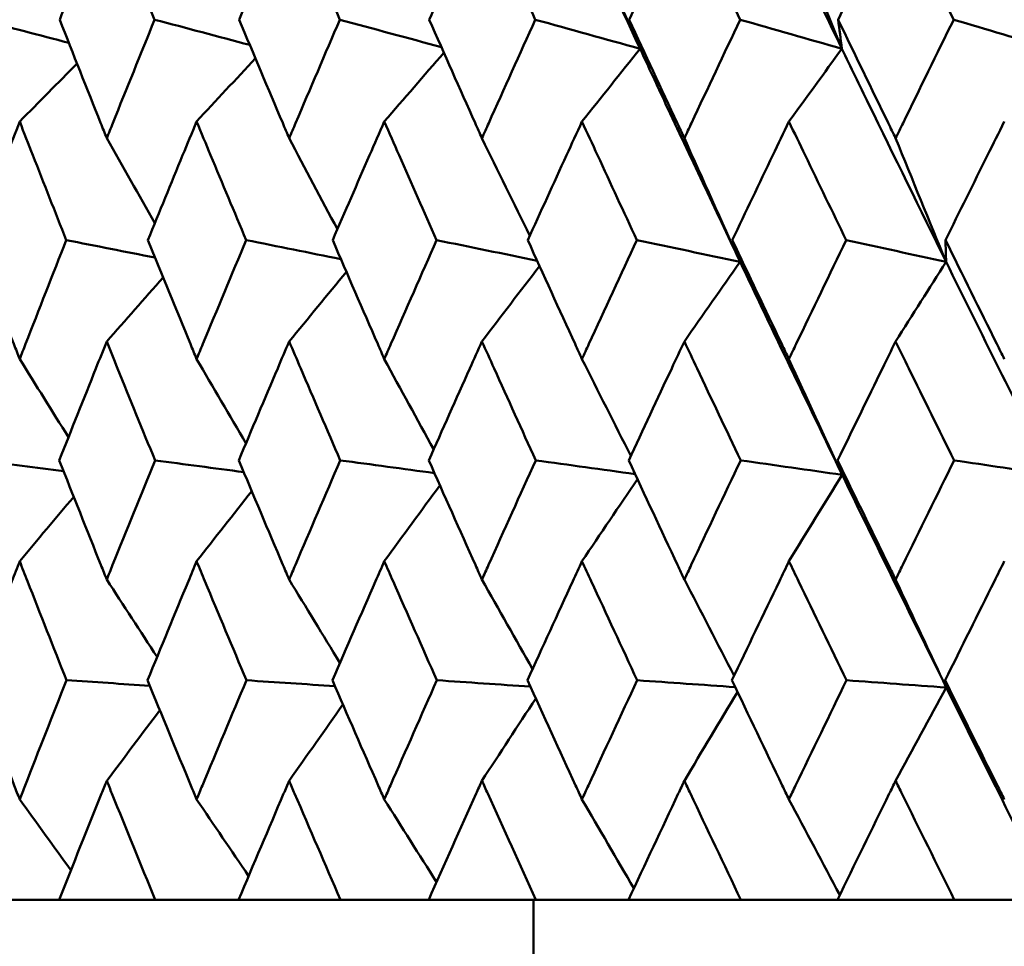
# Model space of a CAD drawing. Header units: millimetres. Extents: x 123 to 2417, y 726 to 3130.
# Tile 184 of 244: x 1640.06 to 1645, y 808.08 to 812.74. Entities that reach past the tile are written whole.
import ezdxf

# ---------------------------------------------------------------- set-up
doc = ezdxf.new("R2010")
doc.units = ezdxf.units.MM
doc.header["$LTSCALE"] = 12
doc.layers.add('Widoczne (ISO)', color=7, linetype='Continuous', lineweight=50)

msp = doc.modelspace()

# ---------------------------------------------------------------- linework, layer by layer
at = {"layer": 'Widoczne (ISO)'}
for p, q in [((1640.2575, 808.3166), (1639.8639, 808.3166)), ((1640.2575, 808.3166), (1640.7394, 808.3166)), ((1641.1586, 808.3166), (1640.7394, 808.3166)), ((1641.1586, 808.3166), (1641.6699, 808.3166)), ((1642.1129, 808.3166), (1641.6699, 808.3166)), ((1642.1129, 808.3166), (1642.6515, 808.3166)), ((1642.6385, 808.3166), (1642.6385, 802.3166)), ((1643.1166, 808.3166), (1642.6515, 808.3166)), ((1643.1166, 808.3166), (1643.6804, 808.3166)), ((1644.1658, 808.3166), (1643.6804, 808.3166)), ((1644.1658, 808.3166), (1644.7525, 808.3166)), ((1645.2443, 808.3166), (1644.7525, 808.3166))]:
    msp.add_line(p, q, dxfattribs=at)
msp.add_circle((1654.6385, 776.3166), 50, dxfattribs=at)
for points in [[(1643.1745, 812.5925), (1643.0089, 812.9493), (1642.8451, 813.3063), (1642.6832, 813.6632)], [(1644.1879, 812.5925), (1644.0151, 812.9493), (1643.844, 813.3063), (1643.6745, 813.6632)], [(1645.2425, 812.5925), (1645.0633, 812.9493), (1644.8855, 813.3063), (1644.7092, 813.6632)], [(1642.8828, 813.2538), (1642.9796, 813.0328), (1643.0768, 812.8124), (1643.1745, 812.5925)], [(1643.922, 813.2538), (1644.0102, 813.0328), (1644.0988, 812.8124), (1644.1879, 812.5925)], [(1640.3058, 812.6225), (1640.1577, 812.6612), (1640.0095, 812.7), (1639.8613, 812.7387)], [(1641.2145, 812.6118), (1641.0552, 812.6541), (1640.896, 812.6964), (1640.7367, 812.7387)], [(1642.1769, 812.6005), (1642.0069, 812.6465), (1641.8369, 812.6926), (1641.667, 812.7387)], [(1643.1745, 812.5925), (1642.9991, 812.6412), (1642.8238, 812.6899), (1642.6484, 812.7387)], [(1643.1745, 812.5925), (1643.1562, 812.6412), (1643.1379, 812.6899), (1643.1197, 812.7387)], [(1644.1879, 812.5925), (1644.0176, 812.6412), (1643.8474, 812.6899), (1643.6772, 812.7387)], [(1644.1879, 812.5925), (1644.1816, 812.6412), (1644.1753, 812.6899), (1644.1691, 812.7387)], [(1645.2425, 812.5925), (1645.0781, 812.6412), (1644.9137, 812.6899), (1644.7492, 812.7387)], [(1641.8901, 812.2267), (1641.9897, 812.3422), (1642.0894, 812.4575), (1642.1892, 812.5727)], [(1642.8828, 812.2267), (1642.98, 812.3488), (1643.0772, 812.4707), (1643.1745, 812.5925)], [(1643.922, 812.2267), (1644.0105, 812.3488), (1644.0992, 812.4707), (1644.1879, 812.5925)], [(1640.0592, 812.2267), (1640.1551, 812.3239), (1640.2511, 812.421), (1640.3471, 812.518)], [(1640.9476, 812.2267), (1641.0459, 812.3328), (1641.1443, 812.4388), (1641.2427, 812.5446)], [(1640.4964, 812.1429), (1640.5766, 812.0005), (1640.6569, 811.8584), (1640.7375, 811.7165)], [(1641.4123, 812.1429), (1641.4927, 811.9901), (1641.5734, 811.8376), (1641.6544, 811.6853)], [(1642.3804, 812.1429), (1642.4602, 811.9793), (1642.5403, 811.8161), (1642.6206, 811.6532)], [(1643.3969, 812.1429), (1643.4898, 811.9353), (1643.5831, 811.7282), (1643.6767, 811.5216)], [(1644.4577, 812.1429), (1644.5418, 811.9353), (1644.6263, 811.7282), (1644.7111, 811.5216)], [(1640.7384, 811.5433), (1640.5899, 811.5726), (1640.4415, 811.6019), (1640.2931, 811.6311)], [(1641.6721, 811.5356), (1641.5135, 811.5674), (1641.355, 811.5993), (1641.1964, 811.6311)], [(1642.6575, 811.5274), (1642.4893, 811.562), (1642.3211, 811.5965), (1642.1528, 811.6311)], [(1643.6767, 811.5216), (1643.504, 811.5581), (1643.3312, 811.5946), (1643.1585, 811.6311)], [(1643.6767, 811.5216), (1643.6636, 811.5581), (1643.6506, 811.5946), (1643.6376, 811.6311)], [(1644.7111, 811.5216), (1644.5439, 811.5581), (1644.3767, 811.5946), (1644.2095, 811.6311)], [(1644.7111, 811.5216), (1644.7101, 811.5581), (1644.7091, 811.5946), (1644.7081, 811.6311)], [(1643.3969, 811.1219), (1643.49, 811.2553), (1643.5833, 811.3886), (1643.6767, 811.5216)], [(1644.1894, 810.4515), (1644.0167, 810.8082), (1643.8458, 811.1649), (1643.6767, 811.5216)], [(1644.4577, 811.1219), (1644.5421, 811.2553), (1644.6266, 811.3886), (1644.7111, 811.5216)], [(1645.2439, 810.4515), (1645.0647, 810.8082), (1644.8871, 811.1649), (1644.7111, 811.5216)], [(1641.4123, 811.1219), (1641.5081, 811.2385), (1641.6039, 811.3549), (1641.6999, 811.4712)], [(1642.3804, 811.1219), (1642.4767, 811.2484), (1642.5731, 811.3747), (1642.6696, 811.5008)], [(1640.4964, 811.1219), (1640.5906, 811.2291), (1640.6849, 811.3362), (1640.7792, 811.4432)], [(1640.0592, 811.0331), (1640.1406, 810.9021), (1640.2223, 810.7712), (1640.3042, 810.6406)], [(1640.9476, 811.0331), (1641.03, 810.892), (1641.1126, 810.751), (1641.1955, 810.6104)], [(1641.8901, 811.0331), (1641.9725, 810.8815), (1642.0551, 810.7302), (1642.138, 810.5792)], [(1642.8828, 811.0331), (1642.9643, 810.8707), (1643.0459, 810.7086), (1643.1278, 810.5468)], [(1643.922, 811.0331), (1644.0108, 810.8388), (1644.1, 810.6449), (1644.1894, 810.4515)], [(1640.2795, 810.4701), (1640.1407, 810.4882), (1640.002, 810.5063), (1639.8632, 810.5243)], [(1641.184, 810.4654), (1641.0356, 810.485), (1640.8872, 810.5047), (1640.7388, 810.5243)], [(1642.1419, 810.4604), (1641.9843, 810.4817), (1641.8267, 810.503), (1641.6691, 810.5243)], [(1643.1495, 810.4552), (1642.9832, 810.4782), (1642.817, 810.5013), (1642.6507, 810.5243)], [(1644.1894, 810.4515), (1644.0195, 810.4758), (1643.8495, 810.5), (1643.6796, 810.5243)], [(1644.1894, 810.4515), (1644.1818, 810.4758), (1644.1742, 810.5), (1644.1666, 810.5243)], [(1645.2439, 810.4515), (1645.0798, 810.4758), (1644.9158, 810.5), (1644.7517, 810.5243)], [(1642.8828, 810.0174), (1642.9756, 810.155), (1643.0684, 810.2924), (1643.1614, 810.4296)], [(1643.922, 810.0174), (1644.011, 810.1623), (1644.1002, 810.307), (1644.1894, 810.4515)], [(1644.7121, 809.3828), (1644.5361, 809.7389), (1644.3619, 810.0952), (1644.1894, 810.4515)], [(1641.8901, 810.0174), (1641.983, 810.1447), (1642.0761, 810.2717), (1642.1693, 810.3986)], [(1640.0592, 810.0174), (1640.1495, 810.1255), (1640.2399, 810.2335), (1640.3305, 810.3413)], [(1640.9476, 810.0174), (1641.0398, 810.1349), (1641.132, 810.2522), (1641.2244, 810.3693)], [(1640.4964, 809.9255), (1640.5805, 809.7956), (1640.6648, 809.6659), (1640.7493, 809.5365)], [(1641.4123, 809.9255), (1641.4971, 809.7855), (1641.5821, 809.6458), (1641.6672, 809.5064)], [(1642.3804, 809.9255), (1642.4649, 809.775), (1642.5495, 809.6249), (1642.6344, 809.475)], [(1643.3969, 809.9255), (1643.48, 809.764), (1643.5634, 809.6029), (1643.6469, 809.4421)], [(1644.4577, 809.9255), (1644.5423, 809.7441), (1644.6271, 809.5633), (1644.7121, 809.3828)], [(1640.7125, 809.3918), (1640.5731, 809.4009), (1640.4338, 809.4101), (1640.2944, 809.4192)], [(1641.6423, 809.3895), (1641.4941, 809.3994), (1641.346, 809.4093), (1641.1978, 809.4192)], [(1642.6236, 809.3871), (1642.4672, 809.3978), (1642.3107, 809.4085), (1642.1543, 809.4192)], [(1643.6524, 809.3846), (1643.4883, 809.3961), (1643.3242, 809.4077), (1643.1601, 809.4192)], [(1644.7121, 809.3828), (1644.5451, 809.3949), (1644.3781, 809.4071), (1644.2111, 809.4192)], [(1644.4577, 808.9142), (1644.5424, 809.0707), (1644.6272, 809.2269), (1644.7121, 809.3828)], [(1644.7121, 809.3828), (1644.7102, 809.3949), (1644.7083, 809.4071), (1644.7064, 809.4192)], [(1645.2443, 808.3166), (1645.0653, 808.6718), (1644.8878, 809.0272), (1644.7121, 809.3828)], [(1643.3969, 808.9142), (1643.4858, 809.0631), (1643.5749, 809.2117), (1643.6641, 809.3601)], [(1641.4123, 808.9142), (1641.5022, 809.042), (1641.5922, 809.1697), (1641.6823, 809.2972)], [(1642.3804, 808.9142), (1642.4703, 809.0522), (1642.5604, 809.1901), (1642.6506, 809.3277)], [(1640.4964, 808.9142), (1640.5852, 809.0323), (1640.6741, 809.1503), (1640.7631, 809.2681)], [(1640.0592, 808.8208), (1640.1447, 808.7019), (1640.2304, 808.5831), (1640.3163, 808.4646)], [(1640.9476, 808.8208), (1641.0345, 808.6921), (1641.1216, 808.5637), (1641.2088, 808.4356)], [(1641.8901, 808.8208), (1641.9773, 808.682), (1642.0648, 808.5436), (1642.1524, 808.4054)], [(1642.8828, 808.8208), (1642.9695, 808.6714), (1643.0563, 808.5224), (1643.1433, 808.3737)], [(1643.922, 808.8208), (1644.0069, 808.6602), (1644.092, 808.5), (1644.1773, 808.3402)]]:
    msp.add_open_spline(points, degree=3, dxfattribs=at)
for points, knots in [([(1640.4964, 813.3308), (1640.4692, 813.2632), (1640.442, 813.1955), (1640.363, 812.9981), (1640.3114, 812.8684), (1640.2601, 812.7387)], [0.03825175, 0.03825175, 0.03825175, 0.03825175, 0.06160817, 0.06160817, 0.10638617, 0.10638617, 0.10638617, 0.10638617]), ([(1640.7367, 812.7387), (1640.6836, 812.8684), (1640.6309, 812.9981), (1640.551, 813.1955), (1640.5236, 813.2632), (1640.4964, 813.3308)], [0.01681985, 0.01681985, 0.01681985, 0.01681985, 0.06159108, 0.06159108, 0.08495433, 0.08495433, 0.08495433, 0.08495433]), ([(1641.4123, 813.3308), (1641.3834, 813.2632), (1641.3546, 813.1955), (1641.2707, 812.9981), (1641.2159, 812.8684), (1641.1614, 812.7387)], [0.03825175, 0.03825175, 0.03825175, 0.03825175, 0.06160817, 0.06160817, 0.10638617, 0.10638617, 0.10638617, 0.10638617]), ([(1641.667, 812.7387), (1641.6108, 812.8684), (1641.5549, 812.9981), (1641.4702, 813.1955), (1641.4412, 813.2632), (1641.4123, 813.3308)], [0.01681985, 0.01681985, 0.01681985, 0.01681985, 0.06159108, 0.06159108, 0.08495433, 0.08495433, 0.08495433, 0.08495433]), ([(1642.3804, 813.3308), (1642.35, 813.2632), (1642.3196, 813.1955), (1642.2312, 812.9981), (1642.1734, 812.8684), (1642.1158, 812.7387)], [0.03825175, 0.03825175, 0.03825175, 0.03825175, 0.06160817, 0.06160817, 0.10638617, 0.10638617, 0.10638617, 0.10638617]), ([(1642.6484, 812.7387), (1642.5894, 812.8684), (1642.5305, 812.9981), (1642.4414, 813.1955), (1642.4108, 813.2632), (1642.3804, 813.3308)], [0.01681985, 0.01681985, 0.01681985, 0.01681985, 0.06159108, 0.06159108, 0.08495433, 0.08495433, 0.08495433, 0.08495433]), ([(1643.3969, 813.3308), (1643.365, 813.2632), (1643.3332, 813.1955), (1643.2407, 812.9981), (1643.1801, 812.8684), (1643.1197, 812.7387)], [0.03825175, 0.03825175, 0.03825175, 0.03825175, 0.06160817, 0.06160817, 0.10638617, 0.10638617, 0.10638617, 0.10638617]), ([(1643.6772, 812.7387), (1643.6155, 812.8684), (1643.5539, 812.9981), (1643.4607, 813.1955), (1643.4287, 813.2632), (1643.3969, 813.3308)], [0.01681985, 0.01681985, 0.01681985, 0.01681985, 0.06159108, 0.06159108, 0.08495433, 0.08495433, 0.08495433, 0.08495433]), ([(1644.4577, 813.3308), (1644.4246, 813.2632), (1644.3915, 813.1955), (1644.2951, 812.9981), (1644.232, 812.8684), (1644.1691, 812.7387)], [0.03825175, 0.03825175, 0.03825175, 0.03825175, 0.06160817, 0.06160817, 0.10638617, 0.10638617, 0.10638617, 0.10638617]), ([(1644.7492, 812.7387), (1644.6851, 812.8684), (1644.6211, 812.9981), (1644.5241, 813.1955), (1644.4909, 813.2632), (1644.4577, 813.3308)], [0.01681985, 0.01681985, 0.01681985, 0.01681985, 0.06159108, 0.06159108, 0.08495433, 0.08495433, 0.08495433, 0.08495433]), ([(1640.2601, 812.7387), (1640.3281, 812.5657), (1640.3967, 812.3926), (1640.4759, 812.194), (1640.4862, 812.1685), (1640.4964, 812.1429)], [0.02053386, 0.02053386, 0.02053386, 0.02053386, 0.08016461, 0.08016461, 0.08898694, 0.08898694, 0.08898694, 0.08898694]), ([(1640.4964, 812.1429), (1640.5066, 812.1684), (1640.5168, 812.1939), (1640.5965, 812.3925), (1640.6663, 812.5656), (1640.7367, 812.7387)], [0.07138254, 0.07138254, 0.07138254, 0.07138254, 0.08018544, 0.08018544, 0.13983561, 0.13983561, 0.13983561, 0.13983561]), ([(1641.1614, 812.7387), (1641.2337, 812.5657), (1641.3065, 812.3926), (1641.3906, 812.194), (1641.4014, 812.1685), (1641.4123, 812.1429)], [0.02053386, 0.02053386, 0.02053386, 0.02053386, 0.08016461, 0.08016461, 0.08898694, 0.08898694, 0.08898694, 0.08898694]), ([(1641.4123, 812.1429), (1641.4231, 812.1684), (1641.434, 812.1939), (1641.5184, 812.3925), (1641.5925, 812.5656), (1641.667, 812.7387)], [0.07138254, 0.07138254, 0.07138254, 0.07138254, 0.08018544, 0.08018544, 0.13983561, 0.13983561, 0.13983561, 0.13983561]), ([(1642.1158, 812.7387), (1642.1921, 812.5657), (1642.2689, 812.3926), (1642.3575, 812.194), (1642.369, 812.1685), (1642.3804, 812.1429)], [0.02053386, 0.02053386, 0.02053386, 0.02053386, 0.08016461, 0.08016461, 0.08898694, 0.08898694, 0.08898694, 0.08898694]), ([(1642.3804, 812.1429), (1642.3918, 812.1684), (1642.4032, 812.1939), (1642.4922, 812.3925), (1642.5701, 812.5656), (1642.6484, 812.7387)], [0.07138254, 0.07138254, 0.07138254, 0.07138254, 0.08018544, 0.08018544, 0.13983561, 0.13983561, 0.13983561, 0.13983561]), ([(1643.1197, 812.7387), (1643.1997, 812.5657), (1643.2801, 812.3926), (1643.3729, 812.194), (1643.3849, 812.1685), (1643.3969, 812.1429)], [0.02053386, 0.02053386, 0.02053386, 0.02053386, 0.08016461, 0.08016461, 0.08898694, 0.08898694, 0.08898694, 0.08898694]), ([(1643.3969, 812.1429), (1643.4088, 812.1684), (1643.4208, 812.1939), (1643.5138, 812.3925), (1643.5953, 812.5656), (1643.6772, 812.7387)], [0.07138254, 0.07138254, 0.07138254, 0.07138254, 0.08018544, 0.08018544, 0.13983561, 0.13983561, 0.13983561, 0.13983561]), ([(1644.1691, 812.7387), (1644.2524, 812.5657), (1644.3362, 812.3926), (1644.4328, 812.194), (1644.4452, 812.1685), (1644.4577, 812.1429)], [0.02053386, 0.02053386, 0.02053386, 0.02053386, 0.08016461, 0.08016461, 0.08898694, 0.08898694, 0.08898694, 0.08898694]), ([(1644.4577, 812.1429), (1644.4701, 812.1684), (1644.4826, 812.1939), (1644.5794, 812.3925), (1644.6642, 812.5656), (1644.7492, 812.7387)], [0.07138254, 0.07138254, 0.07138254, 0.07138254, 0.08018544, 0.08018544, 0.13983561, 0.13983561, 0.13983561, 0.13983561]), ([(1643.6767, 811.5216), (1643.5511, 811.7867), (1643.4264, 812.0516), (1643.2599, 812.4085), (1643.2171, 812.5005), (1643.1745, 812.5925)], [0.3692784, 0.3692784, 0.3692784, 0.3692784, 0.4608442, 0.4608442, 0.492629, 0.492629, 0.492629, 0.492629]), ([(1644.7111, 811.5216), (1644.5804, 811.7867), (1644.4506, 812.0516), (1644.277, 812.4085), (1644.2324, 812.5005), (1644.1879, 812.5925)], [0.3692784, 0.3692784, 0.3692784, 0.3692784, 0.4608442, 0.4608442, 0.492629, 0.492629, 0.492629, 0.492629]), ([(1640.0592, 812.2267), (1640.0372, 812.1701), (1640.0152, 812.1136), (1639.9383, 811.9151), (1639.8837, 811.7731), (1639.8294, 811.6311)], [0.04208868, 0.04208868, 0.04208868, 0.04208868, 0.06158988, 0.06158988, 0.11059803, 0.11059803, 0.11059803, 0.11059803]), ([(1640.2931, 811.6311), (1640.2368, 811.7731), (1640.1809, 811.9151), (1640.1032, 812.1136), (1640.0812, 812.1701), (1640.0592, 812.2267)], [0.01259731, 0.01259731, 0.01259731, 0.01259731, 0.06159863, 0.06159863, 0.08110666, 0.08110666, 0.08110666, 0.08110666]), ([(1640.9476, 812.2267), (1640.9242, 812.1701), (1640.9008, 812.1136), (1640.8189, 811.9151), (1640.7606, 811.7731), (1640.7027, 811.6311)], [0.04208868, 0.04208868, 0.04208868, 0.04208868, 0.06158988, 0.06158988, 0.11059803, 0.11059803, 0.11059803, 0.11059803]), ([(1641.1964, 811.6311), (1641.1367, 811.7731), (1641.0772, 811.9151), (1640.9945, 812.1136), (1640.971, 812.1701), (1640.9476, 812.2267)], [0.01259731, 0.01259731, 0.01259731, 0.01259731, 0.06159863, 0.06159863, 0.08110666, 0.08110666, 0.08110666, 0.08110666]), ([(1641.8901, 812.2267), (1641.8653, 812.1701), (1641.8406, 812.1136), (1641.7539, 811.9151), (1641.6923, 811.7731), (1641.6309, 811.6311)], [0.04208868, 0.04208868, 0.04208868, 0.04208868, 0.06158988, 0.06158988, 0.11059803, 0.11059803, 0.11059803, 0.11059803]), ([(1642.1528, 811.6311), (1642.0898, 811.7731), (1642.027, 811.9151), (1641.9396, 812.1136), (1641.9148, 812.1701), (1641.8901, 812.2267)], [0.01259731, 0.01259731, 0.01259731, 0.01259731, 0.06159863, 0.06159863, 0.08110666, 0.08110666, 0.08110666, 0.08110666]), ([(1642.8828, 812.2267), (1642.8568, 812.1701), (1642.8309, 812.1136), (1642.7399, 811.9151), (1642.675, 811.7731), (1642.6105, 811.6311)], [0.04208868, 0.04208868, 0.04208868, 0.04208868, 0.06158988, 0.06158988, 0.11059803, 0.11059803, 0.11059803, 0.11059803]), ([(1643.1585, 811.6311), (1643.0924, 811.7731), (1643.0266, 811.9151), (1642.9349, 812.1136), (1642.9088, 812.1701), (1642.8828, 812.2267)], [0.01259731, 0.01259731, 0.01259731, 0.01259731, 0.06159863, 0.06159863, 0.08110666, 0.08110666, 0.08110666, 0.08110666]), ([(1643.922, 812.2267), (1643.8949, 812.1701), (1643.8678, 812.1136), (1643.7727, 811.9151), (1643.705, 811.7731), (1643.6376, 811.6311)], [0.04208868, 0.04208868, 0.04208868, 0.04208868, 0.06158988, 0.06158988, 0.11059803, 0.11059803, 0.11059803, 0.11059803]), ([(1644.2095, 811.6311), (1644.1406, 811.7731), (1644.0719, 811.9151), (1643.9763, 812.1136), (1643.9491, 812.1701), (1643.922, 812.2267)], [0.01259731, 0.01259731, 0.01259731, 0.01259731, 0.06159863, 0.06159863, 0.08110666, 0.08110666, 0.08110666, 0.08110666]), ([(1645.0035, 812.2267), (1644.9753, 812.1701), (1644.9472, 812.1136), (1644.8485, 811.9151), (1644.7782, 811.7731), (1644.7081, 811.6311)], [0.04208868, 0.04208868, 0.04208868, 0.04208868, 0.06158988, 0.06158988, 0.11059803, 0.11059803, 0.11059803, 0.11059803]), ([(1639.8294, 811.6311), (1639.8956, 811.4571), (1639.9624, 811.2831), (1640.0395, 811.0838), (1640.0493, 811.0584), (1640.0592, 811.0331)], [0.01556037, 0.01556037, 0.01556037, 0.01556037, 0.07555527, 0.07555527, 0.08428623, 0.08428623, 0.08428623, 0.08428623]), ([(1640.0592, 811.0331), (1640.069, 811.0584), (1640.0788, 811.0837), (1640.1563, 811.283), (1640.2244, 811.4571), (1640.2931, 811.6311)], [0.06686277, 0.06686277, 0.06686277, 0.06686277, 0.07557848, 0.07557848, 0.13558897, 0.13558897, 0.13558897, 0.13558897]), ([(1640.7027, 811.6311), (1640.7733, 811.4571), (1640.8445, 811.2831), (1640.9267, 811.0838), (1640.9371, 811.0584), (1640.9476, 811.0331)], [0.01556037, 0.01556037, 0.01556037, 0.01556037, 0.07555527, 0.07555527, 0.08428623, 0.08428623, 0.08428623, 0.08428623]), ([(1640.9476, 811.0331), (1640.958, 811.0584), (1640.9685, 811.0837), (1641.051, 811.283), (1641.1235, 811.4571), (1641.1964, 811.6311)], [0.06686277, 0.06686277, 0.06686277, 0.06686277, 0.07557848, 0.07557848, 0.13558897, 0.13558897, 0.13558897, 0.13558897]), ([(1641.6309, 811.6311), (1641.7058, 811.4571), (1641.7811, 811.2831), (1641.868, 811.0838), (1641.879, 811.0584), (1641.8901, 811.0331)], [0.01556037, 0.01556037, 0.01556037, 0.01556037, 0.07555527, 0.07555527, 0.08428623, 0.08428623, 0.08428623, 0.08428623]), ([(1641.8901, 811.0331), (1641.9011, 811.0584), (1641.9121, 811.0837), (1641.9993, 811.283), (1642.0759, 811.4571), (1642.1528, 811.6311)], [0.06686277, 0.06686277, 0.06686277, 0.06686277, 0.07557848, 0.07557848, 0.13558897, 0.13558897, 0.13558897, 0.13558897]), ([(1642.6105, 811.6311), (1642.6892, 811.4571), (1642.7684, 811.2831), (1642.8596, 811.0838), (1642.8712, 811.0584), (1642.8828, 811.0331)], [0.01556037, 0.01556037, 0.01556037, 0.01556037, 0.07555527, 0.07555527, 0.08428623, 0.08428623, 0.08428623, 0.08428623]), ([(1642.8828, 811.0331), (1642.8944, 811.0584), (1642.906, 811.0837), (1642.9975, 811.283), (1643.0778, 811.4571), (1643.1585, 811.6311)], [0.06686277, 0.06686277, 0.06686277, 0.06686277, 0.07557848, 0.07557848, 0.13558897, 0.13558897, 0.13558897, 0.13558897]), ([(1643.6376, 811.6311), (1643.7199, 811.4571), (1643.8026, 811.2831), (1643.8978, 811.0838), (1643.9099, 811.0584), (1643.922, 811.0331)], [0.01556037, 0.01556037, 0.01556037, 0.01556037, 0.07555527, 0.07555527, 0.08428623, 0.08428623, 0.08428623, 0.08428623]), ([(1643.922, 811.0331), (1643.9341, 811.0584), (1643.9462, 811.0837), (1644.0417, 811.283), (1644.1254, 811.4571), (1644.2095, 811.6311)], [0.06686277, 0.06686277, 0.06686277, 0.06686277, 0.07557848, 0.07557848, 0.13558897, 0.13558897, 0.13558897, 0.13558897]), ([(1644.7081, 811.6311), (1644.7936, 811.4571), (1644.8795, 811.2831), (1644.9783, 811.0838), (1644.9909, 811.0584), (1645.0035, 811.0331)], [0.01556037, 0.01556037, 0.01556037, 0.01556037, 0.07555527, 0.07555527, 0.08428623, 0.08428623, 0.08428623, 0.08428623]), ([(1640.4964, 811.1219), (1640.4783, 811.0768), (1640.4602, 811.0317), (1640.3804, 810.8325), (1640.319, 810.6784), (1640.2581, 810.5243)], [0.04598621, 0.04598621, 0.04598621, 0.04598621, 0.06155279, 0.06155279, 0.11473062, 0.11473062, 0.11473062, 0.11473062]), ([(1640.7388, 810.5243), (1640.6758, 810.6784), (1640.6131, 810.8325), (1640.5327, 811.0316), (1640.5145, 811.0768), (1640.4964, 811.1219)], [0.00838421, 0.00838421, 0.00838421, 0.00838421, 0.06155515, 0.06155515, 0.07712864, 0.07712864, 0.07712864, 0.07712864]), ([(1641.4123, 811.1219), (1641.3931, 811.0768), (1641.3738, 811.0317), (1641.2892, 810.8325), (1641.224, 810.6784), (1641.1593, 810.5243)], [0.04598621, 0.04598621, 0.04598621, 0.04598621, 0.06155279, 0.06155279, 0.11473062, 0.11473062, 0.11473062, 0.11473062]), ([(1641.6691, 810.5243), (1641.6024, 810.6784), (1641.5361, 810.8325), (1641.4508, 811.0316), (1641.4315, 811.0768), (1641.4123, 811.1219)], [0.00838421, 0.00838421, 0.00838421, 0.00838421, 0.06155515, 0.06155515, 0.07712864, 0.07712864, 0.07712864, 0.07712864]), ([(1642.3804, 811.1219), (1642.3601, 811.0768), (1642.3399, 811.0317), (1642.2506, 810.8325), (1642.1819, 810.6784), (1642.1136, 810.5243)], [0.04598621, 0.04598621, 0.04598621, 0.04598621, 0.06155279, 0.06155279, 0.11473062, 0.11473062, 0.11473062, 0.11473062]), ([(1642.6507, 810.5243), (1642.5806, 810.6784), (1642.5108, 810.8325), (1642.421, 811.0316), (1642.4007, 811.0768), (1642.3804, 811.1219)], [0.00838421, 0.00838421, 0.00838421, 0.00838421, 0.06155515, 0.06155515, 0.07712864, 0.07712864, 0.07712864, 0.07712864]), ([(1643.3969, 811.1219), (1643.3757, 811.0768), (1643.3545, 811.0317), (1643.261, 810.8325), (1643.189, 810.6784), (1643.1174, 810.5243)], [0.04598621, 0.04598621, 0.04598621, 0.04598621, 0.06155279, 0.06155279, 0.11473062, 0.11473062, 0.11473062, 0.11473062]), ([(1643.6796, 810.5243), (1643.6063, 810.6784), (1643.5333, 810.8325), (1643.4393, 811.0316), (1643.4181, 811.0768), (1643.3969, 811.1219)], [0.00838421, 0.00838421, 0.00838421, 0.00838421, 0.06155515, 0.06155515, 0.07712864, 0.07712864, 0.07712864, 0.07712864]), ([(1644.4577, 811.1219), (1644.4356, 811.0768), (1644.4136, 811.0317), (1644.3163, 810.8325), (1644.2413, 810.6784), (1644.1666, 810.5243)], [0.04598621, 0.04598621, 0.04598621, 0.04598621, 0.06155279, 0.06155279, 0.11473062, 0.11473062, 0.11473062, 0.11473062]), ([(1644.7517, 810.5243), (1644.6755, 810.6784), (1644.5996, 810.8325), (1644.5019, 811.0316), (1644.4798, 811.0768), (1644.4577, 811.1219)], [0.00838421, 0.00838421, 0.00838421, 0.00838421, 0.06155515, 0.06155515, 0.07712864, 0.07712864, 0.07712864, 0.07712864]), ([(1640.2581, 810.5243), (1640.3272, 810.3492), (1640.3968, 810.1741), (1640.4767, 809.9745), (1640.4866, 809.95), (1640.4964, 809.9255)], [0.01044349, 0.01044349, 0.01044349, 0.01044349, 0.07085106, 0.07085106, 0.07930241, 0.07930241, 0.07930241, 0.07930241]), ([(1640.4964, 809.9255), (1640.5062, 809.9499), (1640.5161, 809.9744), (1640.5964, 810.174), (1640.6673, 810.3492), (1640.7388, 810.5243)], [0.06241522, 0.06241522, 0.06241522, 0.06241522, 0.0708546, 0.0708546, 0.13127416, 0.13127416, 0.13127416, 0.13127416]), ([(1641.1593, 810.5243), (1641.2327, 810.3492), (1641.3066, 810.1741), (1641.3914, 809.9745), (1641.4019, 809.95), (1641.4123, 809.9255)], [0.01044349, 0.01044349, 0.01044349, 0.01044349, 0.07085106, 0.07085106, 0.07930241, 0.07930241, 0.07930241, 0.07930241]), ([(1641.4123, 809.9255), (1641.4227, 809.9499), (1641.4331, 809.9744), (1641.5183, 810.174), (1641.5935, 810.3492), (1641.6691, 810.5243)], [0.06241522, 0.06241522, 0.06241522, 0.06241522, 0.0708546, 0.0708546, 0.13127416, 0.13127416, 0.13127416, 0.13127416]), ([(1642.1136, 810.5243), (1642.1911, 810.3492), (1642.269, 810.1741), (1642.3584, 809.9745), (1642.3694, 809.95), (1642.3804, 809.9255)], [0.01044349, 0.01044349, 0.01044349, 0.01044349, 0.07085106, 0.07085106, 0.07930241, 0.07930241, 0.07930241, 0.07930241]), ([(1642.3804, 809.9255), (1642.3914, 809.9499), (1642.4024, 809.9744), (1642.4921, 810.174), (1642.5712, 810.3492), (1642.6507, 810.5243)], [0.06241522, 0.06241522, 0.06241522, 0.06241522, 0.0708546, 0.0708546, 0.13127416, 0.13127416, 0.13127416, 0.13127416]), ([(1643.1174, 810.5243), (1643.1986, 810.3492), (1643.2803, 810.1741), (1643.3739, 809.9745), (1643.3854, 809.95), (1643.3969, 809.9255)], [0.01044349, 0.01044349, 0.01044349, 0.01044349, 0.07085106, 0.07085106, 0.07930241, 0.07930241, 0.07930241, 0.07930241]), ([(1643.3969, 809.9255), (1643.4084, 809.9499), (1643.4199, 809.9744), (1643.5137, 810.174), (1643.5965, 810.3492), (1643.6796, 810.5243)], [0.06241522, 0.06241522, 0.06241522, 0.06241522, 0.0708546, 0.0708546, 0.13127416, 0.13127416, 0.13127416, 0.13127416]), ([(1644.1666, 810.5243), (1644.2513, 810.3492), (1644.3363, 810.1741), (1644.4338, 809.9745), (1644.4457, 809.95), (1644.4577, 809.9255)], [0.01044349, 0.01044349, 0.01044349, 0.01044349, 0.07085106, 0.07085106, 0.07930241, 0.07930241, 0.07930241, 0.07930241]), ([(1644.4577, 809.9255), (1644.4697, 809.9499), (1644.4816, 809.9744), (1644.5793, 810.174), (1644.6653, 810.3492), (1644.7517, 810.5243)], [0.06241522, 0.06241522, 0.06241522, 0.06241522, 0.0708546, 0.0708546, 0.13127416, 0.13127416, 0.13127416, 0.13127416]), ([(1640.0592, 810.0174), (1640.0461, 809.984), (1640.0331, 809.9505), (1639.9557, 809.7511), (1639.8917, 809.5851), (1639.8281, 809.4192)], [0.04993807, 0.04993807, 0.04993807, 0.04993807, 0.0614821, 0.0614821, 0.11877783, 0.11877783, 0.11877783, 0.11877783]), ([(1640.2944, 809.4192), (1640.2286, 809.5851), (1640.1632, 809.7511), (1640.0853, 809.9505), (1640.0722, 809.984), (1640.0592, 810.0174)], [0.00418374, 0.00418374, 0.00418374, 0.00418374, 0.06147247, 0.06147247, 0.07302352, 0.07302352, 0.07302352, 0.07302352]), ([(1640.9476, 810.0174), (1640.9337, 809.984), (1640.9199, 809.9505), (1640.8373, 809.7511), (1640.7691, 809.5851), (1640.7013, 809.4192)], [0.04993807, 0.04993807, 0.04993807, 0.04993807, 0.0614821, 0.0614821, 0.11877783, 0.11877783, 0.11877783, 0.11877783]), ([(1641.1978, 809.4192), (1641.1279, 809.5851), (1641.0583, 809.7511), (1640.9754, 809.9505), (1640.9615, 809.984), (1640.9476, 810.0174)], [0.00418374, 0.00418374, 0.00418374, 0.00418374, 0.06147247, 0.06147247, 0.07302352, 0.07302352, 0.07302352, 0.07302352]), ([(1641.8901, 810.0174), (1641.8754, 809.984), (1641.8607, 809.9505), (1641.7735, 809.7511), (1641.7013, 809.5851), (1641.6295, 809.4192)], [0.04993807, 0.04993807, 0.04993807, 0.04993807, 0.0614821, 0.0614821, 0.11877783, 0.11877783, 0.11877783, 0.11877783]), ([(1642.1543, 809.4192), (1642.0805, 809.5851), (1642.0071, 809.7511), (1641.9194, 809.9505), (1641.9047, 809.984), (1641.8901, 810.0174)], [0.00418374, 0.00418374, 0.00418374, 0.00418374, 0.06147247, 0.06147247, 0.07302352, 0.07302352, 0.07302352, 0.07302352]), ([(1642.8828, 810.0174), (1642.8674, 809.984), (1642.852, 809.9505), (1642.7604, 809.7511), (1642.6845, 809.5851), (1642.609, 809.4192)], [0.04993807, 0.04993807, 0.04993807, 0.04993807, 0.0614821, 0.0614821, 0.11877783, 0.11877783, 0.11877783, 0.11877783]), ([(1643.1601, 809.4192), (1643.0827, 809.5851), (1643.0057, 809.7511), (1642.9137, 809.9505), (1642.8982, 809.984), (1642.8828, 810.0174)], [0.00418374, 0.00418374, 0.00418374, 0.00418374, 0.06147247, 0.06147247, 0.07302352, 0.07302352, 0.07302352, 0.07302352]), ([(1643.922, 810.0174), (1643.9059, 809.984), (1643.8899, 809.9505), (1643.7942, 809.7511), (1643.7149, 809.5851), (1643.636, 809.4192)], [0.04993807, 0.04993807, 0.04993807, 0.04993807, 0.0614821, 0.0614821, 0.11877783, 0.11877783, 0.11877783, 0.11877783]), ([(1644.2111, 809.4192), (1644.1305, 809.5851), (1644.0502, 809.7511), (1643.9542, 809.9505), (1643.9381, 809.984), (1643.922, 810.0174)], [0.00418374, 0.00418374, 0.00418374, 0.00418374, 0.06147247, 0.06147247, 0.07302352, 0.07302352, 0.07302352, 0.07302352]), ([(1645.0035, 810.0174), (1644.9868, 809.984), (1644.9701, 809.9505), (1644.8708, 809.7511), (1644.7884, 809.5851), (1644.7064, 809.4192)], [0.04993807, 0.04993807, 0.04993807, 0.04993807, 0.0614821, 0.0614821, 0.11877783, 0.11877783, 0.11877783, 0.11877783]), ([(1639.8281, 809.4192), (1639.8955, 809.2429), (1639.9635, 809.0667), (1640.041, 808.8673), (1640.0501, 808.844), (1640.0592, 808.8208)], [0.00523804, 0.00523804, 0.00523804, 0.00523804, 0.06606705, 0.06606705, 0.07409033, 0.07409033, 0.07409033, 0.07409033]), ([(1640.0592, 808.8208), (1640.0682, 808.844), (1640.0773, 808.8672), (1640.1552, 809.0666), (1640.2246, 809.2429), (1640.2944, 809.4192)], [0.05804162, 0.05804162, 0.05804162, 0.05804162, 0.06605559, 0.06605559, 0.12689392, 0.12689392, 0.12689392, 0.12689392]), ([(1640.7013, 809.4192), (1640.7732, 809.2429), (1640.8457, 809.0667), (1640.9283, 808.8673), (1640.9379, 808.844), (1640.9476, 808.8208)], [0.00523804, 0.00523804, 0.00523804, 0.00523804, 0.06606705, 0.06606705, 0.07409033, 0.07409033, 0.07409033, 0.07409033]), ([(1640.9476, 808.8208), (1640.9572, 808.844), (1640.9669, 808.8672), (1641.0498, 809.0666), (1641.1236, 809.2429), (1641.1978, 809.4192)], [0.05804162, 0.05804162, 0.05804162, 0.05804162, 0.06605559, 0.06605559, 0.12689392, 0.12689392, 0.12689392, 0.12689392]), ([(1641.6295, 809.4192), (1641.7056, 809.2429), (1641.7823, 809.0667), (1641.8697, 808.8673), (1641.8799, 808.844), (1641.8901, 808.8208)], [0.00523804, 0.00523804, 0.00523804, 0.00523804, 0.06606705, 0.06606705, 0.07409033, 0.07409033, 0.07409033, 0.07409033]), ([(1641.8901, 808.8208), (1641.9002, 808.844), (1641.9104, 808.8672), (1641.9981, 809.0666), (1642.076, 809.2429), (1642.1543, 809.4192)], [0.05804162, 0.05804162, 0.05804162, 0.05804162, 0.06605559, 0.06605559, 0.12689392, 0.12689392, 0.12689392, 0.12689392]), ([(1642.609, 809.4192), (1642.6891, 809.2429), (1642.7697, 809.0667), (1642.8614, 808.8673), (1642.8721, 808.844), (1642.8828, 808.8208)], [0.00523804, 0.00523804, 0.00523804, 0.00523804, 0.06606705, 0.06606705, 0.07409033, 0.07409033, 0.07409033, 0.07409033]), ([(1642.8828, 808.8208), (1642.8935, 808.844), (1642.9042, 808.8672), (1642.9963, 809.0666), (1643.078, 809.2429), (1643.1601, 809.4192)], [0.05804162, 0.05804162, 0.05804162, 0.05804162, 0.06605559, 0.06605559, 0.12689392, 0.12689392, 0.12689392, 0.12689392]), ([(1643.636, 809.4192), (1643.7197, 809.2429), (1643.8039, 809.0667), (1643.8997, 808.8673), (1643.9108, 808.844), (1643.922, 808.8208)], [0.00523804, 0.00523804, 0.00523804, 0.00523804, 0.06606705, 0.06606705, 0.07409033, 0.07409033, 0.07409033, 0.07409033]), ([(1643.922, 808.8208), (1643.9332, 808.844), (1643.9443, 808.8672), (1644.0404, 809.0666), (1644.1256, 809.2429), (1644.2111, 809.4192)], [0.05804162, 0.05804162, 0.05804162, 0.05804162, 0.06605559, 0.06605559, 0.12689392, 0.12689392, 0.12689392, 0.12689392]), ([(1644.7064, 809.4192), (1644.7934, 809.2429), (1644.8808, 809.0667), (1644.9803, 808.8673), (1644.9919, 808.844), (1645.0035, 808.8208)], [0.00523804, 0.00523804, 0.00523804, 0.00523804, 0.06606705, 0.06606705, 0.07409033, 0.07409033, 0.07409033, 0.07409033]), ([(1640.4964, 808.9142), (1640.4877, 808.8926), (1640.479, 808.8711), (1640.3989, 808.6719), (1640.3279, 808.4942), (1640.2575, 808.3166)], [0.05393723, 0.05393723, 0.05393723, 0.05393723, 0.06137399, 0.06137399, 0.12273355, 0.12273355, 0.12273355, 0.12273355]), ([(1640.7394, 808.3166), (1640.6666, 808.4942), (1640.5942, 808.6718), (1640.5138, 808.8711), (1640.5051, 808.8926), (1640.4964, 808.9142)], [0, 0, 0, 0, 0.06135239, 0.06135239, 0.06879633, 0.06879633, 0.06879633, 0.06879633]), ([(1641.4123, 808.9142), (1641.4031, 808.8926), (1641.3939, 808.8711), (1641.3088, 808.6719), (1641.2335, 808.4942), (1641.1586, 808.3166)], [0.05393723, 0.05393723, 0.05393723, 0.05393723, 0.06137399, 0.06137399, 0.12273355, 0.12273355, 0.12273355, 0.12273355]), ([(1641.6699, 808.3166), (1641.5927, 808.4942), (1641.5161, 808.6718), (1641.4307, 808.8711), (1641.4215, 808.8926), (1641.4123, 808.9142)], [0, 0, 0, 0, 0.06135239, 0.06135239, 0.06879633, 0.06879633, 0.06879633, 0.06879633]), ([(1642.3804, 808.9142), (1642.3707, 808.8926), (1642.361, 808.8711), (1642.2714, 808.6719), (1642.1919, 808.4942), (1642.1129, 808.3166)], [0.05393723, 0.05393723, 0.05393723, 0.05393723, 0.06137399, 0.06137399, 0.12273355, 0.12273355, 0.12273355, 0.12273355]), ([(1642.6515, 808.3166), (1642.5703, 808.4942), (1642.4897, 808.6718), (1642.3998, 808.8711), (1642.3901, 808.8926), (1642.3804, 808.9142)], [0, 0, 0, 0, 0.06135239, 0.06135239, 0.06879633, 0.06879633, 0.06879633, 0.06879633]), ([(1643.3969, 808.9142), (1643.3867, 808.8926), (1643.3766, 808.8711), (1643.2828, 808.6719), (1643.1995, 808.4942), (1643.1166, 808.3166)], [0.05393723, 0.05393723, 0.05393723, 0.05393723, 0.06137399, 0.06137399, 0.12273355, 0.12273355, 0.12273355, 0.12273355]), ([(1643.6804, 808.3166), (1643.5956, 808.4942), (1643.5112, 808.6718), (1643.4172, 808.8711), (1643.407, 808.8926), (1643.3969, 808.9142)], [0, 0, 0, 0, 0.06135239, 0.06135239, 0.06879633, 0.06879633, 0.06879633, 0.06879633]), ([(1644.4577, 808.9142), (1644.4471, 808.8926), (1644.4366, 808.8711), (1644.3389, 808.6719), (1644.2522, 808.4942), (1644.1658, 808.3166)], [0.05393723, 0.05393723, 0.05393723, 0.05393723, 0.06137399, 0.06137399, 0.12273355, 0.12273355, 0.12273355, 0.12273355]), ([(1644.7525, 808.3166), (1644.6644, 808.4942), (1644.5767, 808.6718), (1644.4789, 808.8711), (1644.4683, 808.8926), (1644.4577, 808.9142)], [0, 0, 0, 0, 0.06135239, 0.06135239, 0.06879633, 0.06879633, 0.06879633, 0.06879633])]:
    msp.add_open_spline(points, degree=3, knots=knots, dxfattribs=at)

doc.saveas('drawing.dxf')
